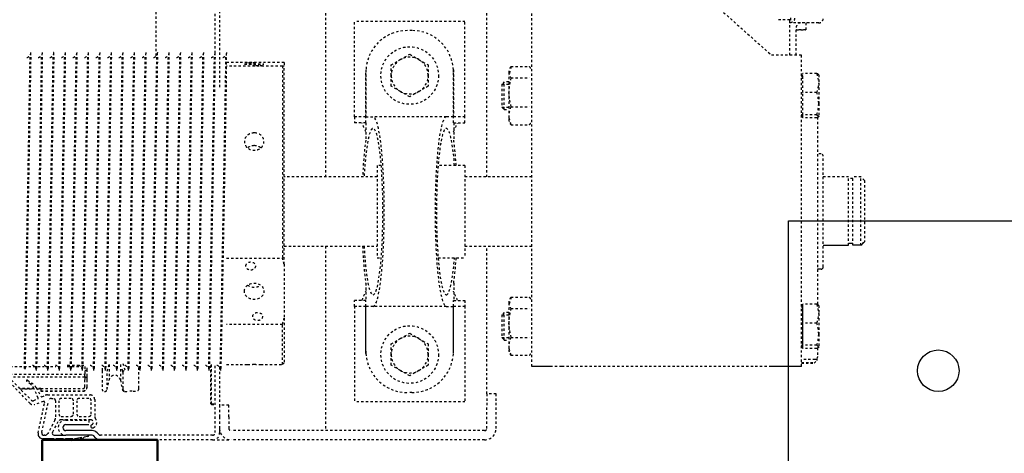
# Model space of a CAD drawing. Header units: centimetres. Extents: x 42630 to 130002, y 15 to 29179.
# Tile 32 of 138: x 50522 to 50565, y 4528 to 4547. Entities that reach past the tile are written whole.
import ezdxf

# ---------------------------------------------------------------- set-up
doc = ezdxf.new("R2010")
doc.units = ezdxf.units.CM
doc.header["$LTSCALE"] = 0.01
doc.linetypes.add('DASHED2', pattern=[9.525, 6.35, -3.175])
doc.layers.get('0').update_dxf_attribs({"color": 253})
for name, color, linetype in [('33 - linia 2', 253, 'Continuous'), ('A-ELEWACJE', 253, 'Continuous'), ('CKDRZWI_', 253, 'Continuous')]:
    doc.layers.add(name, color=color, linetype=linetype)
doc.layers.add('CKSCIANY_PRZEKR', color=253, linetype='Continuous', lineweight=50)

# ---------------------------------------------------------------- blocks, each defined once
blk = doc.blocks.new('A$7E8814B27261F1')
at = {"color": 7, "linetype": 'DASHED2', "ltscale": 10}
for p, q in [((231.79, 4366.84), (231.79, 374.08)), ((215.82, 380.27), (230.89, 394.75)), ((231.49, 393.96), (217.23, 379.71)), ((227.23, 356.5), (227.23, 389.71)), ((228.48, 390.96), (228.48, 356.5)), ((222.1, 378.47), (222.1, 384.57)), ((222.1, 384.57), (222.1, 378.47)), ((222.14, 378.5), (222.14, 384.62)), ((222.19, 378.52), (222.19, 384.66)), ((222.24, 378.54), (222.24, 384.71)), ((224.06, 379.98), (225.41, 381.69)), ((225.91, 381.34), (224.5, 379.34)), ((231, 382.71), (231, 382.29)), ((203.01, 376.75), (216.18, 373.91)), ((216.68, 374.5), (215.33, 378.13)), ((217.04, 378.58), (217.86, 376.81)), ((218.13, 376.71), (222.18, 378.51)), ((222.59, 377.58), (218.74, 375.36)), ((222.1, 375.5), (222.1, 377.3)), ((222.1, 377.3), (222.1, 375.5)), ((222.14, 375.5), (222.14, 377.33)), ((222.19, 375.5), (222.19, 377.35)), ((222.24, 375.5), (222.24, 377.38)), ((231, 377.71), (231, 377.29)), ((367, 379.79), (367, 380.21)), ((208.52, 369.49), (202.81, 372.52)), ((203.22, 375.17), (217, 372.2)), ((218.66, 375.1), (219.21, 373.91)), ((219.5, 372.64), (219.5, 354.2)), ((221.15, 375.5), (221.1, 375.5)), ((221.1, 375.5), (221.1, 357.3)), ((221.15, 375.5), (221.1, 375.5)), ((221.1, 375.5), (221.1, 357.3)), ((221.19, 375.5), (221.15, 375.5)), ((221.15, 375.5), (221.15, 357.3)), ((221.24, 375.5), (221.19, 375.5)), ((221.19, 375.5), (221.19, 357.3)), ((222.24, 375.5), (221.24, 375.5)), ((221.24, 375.5), (221.24, 357.3)), ((222.24, 375.5), (222.24, 357.3)), ((231, 372.71), (231, 372.29)), ((231.79, 373.33), (231.79, 369.08)), ((367, 374.79), (367, 375.21)), ((207.81, 368.17), (203.35, 370.53)), ((217, 369.2), (209.7, 369.2)), ((217, 367.7), (211.2, 367.7)), ((218, 370.96), (218, 370.2)), ((231, 367.71), (231, 367.3)), ((367, 369.79), (367, 370.21)), ((208.6, 364.7), (208.6, 354.7)), ((208.7, 353.9), (208.7, 366.7)), ((210.2, 366.7), (210.2, 362.45)), ((218, 362.45), (218, 366.7)), ((231.79, 364.08), (231.79, 359.08)), ((232.43, 363.97), (232.43, 356.5)), ((367, 364.79), (367, 365.21)), ((210.2, 358.95), (210.2, 354.7)), ((211.2, 361.45), (217, 361.45)), ((217, 359.95), (211.2, 359.95)), ((218, 354.7), (218, 358.95)), ((231, 362.71), (231, 362.3)), ((367, 359.8), (367, 360.21)), ((208.6, 354.7), (206.6, 354.7)), ((223.04, 356.5), (226.24, 356.5)), ((223.04, 355.5), (226.24, 355.5)), ((227.23, 356.5), (226.24, 356.5)), ((226.24, 355.5), (227.24, 355.5)), ((227.23, 356.5), (227.24, 356.5)), ((227.24, 356.5), (227.24, 355.5)), ((227.57, 356.5), (227.24, 356.5)), ((227.24, 355.5), (227.57, 355.5)), ((227.57, 356.5), (228.48, 356.5)), ((227.57, 355.5), (230.28, 355.5)), ((228.83, 356.5), (228.48, 356.5)), ((231.79, 356.5), (228.83, 356.5)), ((230.28, 356.5), (230.28, 355.5)), ((230.28, 355.5), (231.19, 355.5)), ((231, 357.71), (231, 357.3)), ((367, 354.8), (367, 355.21)), ((217.5, 352.2), (210.16, 352.2)), ((211.2, 353.7), (217, 353.7)), ((231, 352.71), (231, 352.3)), ((200, 301), (200, 349.66)), ((202, 301), (202, 349.66)), ((221, 348), (221, 347.81)), ((221.8, 346.83), (226.02, 345.95)), ((221.8, 346.83), (229.79, 346.83)), ((229.95, 349), (222, 349)), ((229.79, 346.83), (232.64, 345.95)), ((231.1, 349), (229.95, 349)), ((231.1, 347.69), (230.73, 347.81)), ((231, 347.71), (231, 347.3)), ((367, 349.8), (367, 350.21)), ((232.64, 345.95), (226.02, 345.95)), ((231, 342.71), (231, 342.3)), ((367, 344.8), (367, 345.21)), ((221, 339.19), (221, 338)), ((226.02, 341.05), (221.8, 340.17)), ((222.39, 340), (222.1, 340)), ((229.32, 340), (222.39, 340)), ((232.64, 341.05), (226.02, 341.05)), ((230.85, 340.49), (229.28, 340)), ((230.16, 339), (233.52, 340.07)), ((231, 337.71), (231, 337.3)), ((367, 339.8), (367, 340.21)), ((367, 334.8), (367, 335.22)), ((222.23, 333), (222.39, 333)), ((222.39, 333), (231.33, 333)), ((231, 332.71), (231, 332.3)), ((367, 329.8), (367, 330.22)), ((231, 327.72), (231, 327.3)), ((366.58, 325.5), (636.73, 325.5)), ((367, 324.8), (367, 325.22)), ((231, 322.72), (231, 322.3)), ((231, 317.72), (231, 317.3)), ((367, 319.8), (367, 320.22)), ((231, 312.72), (231, 312.3)), ((367, 314.8), (367, 315.22)), ((231, 307.72), (231, 307.31)), ((367, 309.8), (367, 310.22)), ((367, 304.8), (367, 305.22)), ((200, 301), (200, 293)), ((232.13, 300), (203, 300)), ((215.8, 302), (215.3, 301.5)), ((215.3, 301.5), (215.7, 301.5)), ((215.3, 301.5), (215.3, 300)), ((216.2, 302), (215.7, 301.5)), ((215.7, 301.5), (232.7, 301.5)), ((215.7, 301.5), (215.7, 300)), ((216.2, 302), (215.8, 302)), ((232.2, 302), (216.2, 302)), ((231, 302.72), (231, 302.31)), ((367, 299.81), (367, 300.22)), ((636.73, 300), (367, 300)), ((204, 298), (203, 298)), ((203, 298), (203, 297.58)), ((204, 298), (204, 297.9)), ((210, 298), (205, 298)), ((215, 298), (210, 298)), ((215, 294), (215, 298)), ((231.46, 298), (215, 298)), ((231, 297.72), (231, 297.31)), ((232.75, 295), (232.75, 285.82)), ((250.04, 270.75), (250.04, 295)), ((278.85, 295), (278.85, 270.75)), ((554, 298), (353, 298)), ((354.75, 295), (367, 295)), ((362.13, 270.75), (362.13, 295)), ((363.73, 295), (363.73, 270.75)), ((367, 295), (367, 295.22)), ((200, 183), (200, 293)), ((204, 183), (204, 293)), ((210, 294), (205, 294)), ((210, 294), (215, 294)), ((232.75, 280.15), (232.75, 270.75)), ((232.75, 270.75), (250.04, 270.75)), ((232.75, 270.75), (233.5, 270)), ((252.71, 270), (233.5, 270)), ((276.18, 270), (252.71, 270)), ((276.18, 270), (362.28, 270)), ((362.13, 270.75), (278.85, 270.75)), ((284, 270), (284, 229.6)), ((314, 229.6), (314, 270)), ((363.58, 270), (362.28, 270)), ((284, 252), (204, 252)), ((413, 252), (314, 252)), ((257.9, 239.5), (216.5, 239.5)), ((216.5, 191.5), (216.5, 239.5)), ((257.9, 234.5), (257.9, 239.5)), ((257.9, 239.5), (260.5, 239.5)), ((260.5, 234.5), (260.5, 239.5)), ((340.1, 239.5), (337.5, 239.5)), ((337.5, 234.5), (337.5, 239.5)), ((340.1, 239.5), (381.5, 239.5)), ((340.1, 234.5), (340.1, 239.5)), ((381.5, 191.5), (381.5, 239.5)), ((237.5, 234.47), (257.9, 234.47)), ((238.5, 234.5), (257.9, 234.5)), ((257.9, 234.5), (260.5, 234.5)), ((257.9, 231.4), (257.9, 234.47)), ((257.9, 199.6), (257.9, 231.4)), ((268.01, 234.6), (260.5, 234.6)), ((337.5, 234.6), (329.99, 234.6)), ((337.5, 234.5), (340.1, 234.5)), ((340.1, 234.5), (359.5, 234.5)), ((340.1, 234.47), (340.1, 231.4)), ((360.5, 234.47), (340.1, 234.47)), ((340.1, 199.6), (340.1, 231.4)), ((319, 229.6), (279, 229.6)), ((279, 229.6), (279, 227.84)), ((319, 227.84), (319, 229.6)), ((230.07, 219.5), (232.38, 223.5)), ((232.38, 223.5), (237, 223.5)), ((237, 223.5), (241.62, 223.5)), ((241.62, 223.5), (243.93, 219.5)), ((351.07, 219.5), (353.38, 223.5)), ((353.38, 223.5), (358, 223.5)), ((358, 223.5), (362.62, 223.5)), ((362.62, 223.5), (364.93, 219.5)), ((227.76, 215.5), (230.07, 219.5)), ((243.93, 219.5), (246.24, 215.5)), ((348.76, 215.5), (351.07, 219.5)), ((364.93, 219.5), (367.24, 215.5)), ((220.5, 214.5), (220.5, 216.5)), ((230.07, 211.5), (227.76, 215.5)), ((246.24, 215.5), (243.93, 211.5)), ((351.07, 211.5), (348.76, 215.5)), ((367.24, 215.5), (364.93, 211.5)), ((377.5, 214.5), (377.5, 216.5)), ((232.38, 207.5), (230.07, 211.5)), ((243.93, 211.5), (241.62, 207.5)), ((353.38, 207.5), (351.07, 211.5)), ((364.93, 211.5), (362.62, 207.5)), ((237, 207.5), (232.38, 207.5)), ((241.62, 207.5), (237, 207.5)), ((358, 207.5), (353.38, 207.5)), ((362.62, 207.5), (358, 207.5)), ((279, 203.16), (279, 191.5)), ((319, 191.5), (319, 203.16)), ((257.9, 199.6), (257.9, 196.53)), ((340.1, 196.53), (340.1, 199.6)), ((237.5, 196.53), (257.9, 196.53)), ((238.5, 196.5), (257.9, 196.5)), ((257.9, 191.5), (257.9, 196.5)), ((257.9, 196.5), (260.5, 196.5)), ((260.5, 196.5), (260.5, 191.5)), ((268.01, 196.4), (260.5, 196.4)), ((337.5, 196.4), (329.99, 196.4)), ((337.5, 196.5), (337.5, 191.5)), ((337.5, 196.5), (340.1, 196.5)), ((360.5, 196.53), (340.1, 196.53)), ((340.1, 191.5), (340.1, 196.5)), ((340.1, 196.5), (359.5, 196.5)), ((257.9, 191.5), (216.5, 191.5)), ((260.5, 191.5), (257.9, 191.5)), ((319, 191.5), (279, 191.5)), ((284, 191.5), (284, 162.5)), ((314, 162.5), (314, 191.5)), ((337.5, 191.5), (340.1, 191.5)), ((340.1, 191.5), (381.5, 191.5)), ((205, 182), (215, 182)), ((220, 182), (215, 182)), ((220, 178), (220, 182)), ((220, 182), (284, 182)), ((314, 182), (417.5, 182)), ((205, 178), (215, 178)), ((215, 178), (220, 178)), ((244.34, 175.5), (243.26, 174.43)), ((254.19, 175.5), (244.34, 175.5)), ((244.34, 175.5), (244.34, 172.5)), ((255.26, 174.43), (254.19, 175.5)), ((254.19, 175.5), (254.19, 172.5)), ((344.34, 175.5), (343.26, 174.43)), ((354.19, 175.5), (344.34, 175.5)), ((344.34, 175.5), (344.34, 172.5)), ((355.26, 174.43), (354.19, 175.5)), ((354.19, 175.5), (354.19, 172.5)), ((236.67, 171.52), (240.54, 172.5)), ((236.67, 171.52), (236.67, 163.48)), ((240.54, 172.5), (238.26, 172.5)), ((250.71, 172.5), (240.54, 172.5)), ((243.26, 174.43), (255.26, 174.43)), ((243.26, 174.43), (243.26, 172.5)), ((244.41, 171.52), (250.71, 172.5)), ((244.41, 171.52), (244.41, 163.48)), ((259.43, 172.5), (250.71, 172.5)), ((255.26, 172.5), (255.26, 174.43)), ((257.01, 171.52), (257.01, 163.48)), ((261.86, 171.52), (257.99, 172.5)), ((261.86, 171.52), (261.86, 163.48)), ((336.67, 171.52), (340.54, 172.5)), ((336.67, 171.52), (336.67, 163.48)), ((340.54, 172.5), (338.26, 172.5)), ((350.71, 172.5), (340.54, 172.5)), ((343.26, 174.43), (355.26, 174.43)), ((343.26, 174.43), (343.26, 172.5)), ((344.41, 171.52), (350.71, 172.5)), ((344.41, 171.52), (344.41, 163.48)), ((359.43, 172.5), (350.71, 172.5)), ((355.26, 172.5), (355.26, 174.43)), ((357.01, 171.52), (357.01, 163.48)), ((361.86, 171.52), (357.98, 172.5)), ((361.86, 171.52), (361.86, 163.48)), ((231.83, 162.5), (447.83, 162.5)), ((231.83, 154.5), (231.83, 162.5)), ((231.84, 58.5), (231.84, 149.5)), ((231.87, 58.5), (231.87, 149.5)), ((447.87, 149.5), (366.87, 58.5)), ((366.85, 47.76), (378.83, 47.76)), ((366.86, 50.5), (382.17, 50.5)), ((383.02, 50.28), (380.98, 50.28)), ((231.83, 45.5), (366.83, 45.5)), ((239.66, 38.8), (239.66, 44.9)), ((241.03, 38.8), (241.03, 44.9)), ((250.63, 38.8), (250.63, 44.9)), ((258.87, 38.8), (258.87, 44.9)), ((339.66, 38.8), (339.66, 44.9)), ((339.66, 44.9), (341.02, 44.9)), ((341.02, 38.8), (341.02, 44.9)), ((341.02, 44.9), (350.63, 44.9)), ((341.03, 45.35), (341.03, 45.24)), ((350.63, 38.8), (350.63, 44.9)), ((350.63, 44.9), (358.87, 44.9)), ((357.5, 45.24), (357.5, 45.35)), ((358, 44.9), (358, 45.5)), ((358.87, 38.8), (358.87, 44.9)), ((380.81, 43.61), (377.78, 43.61)), ((380.8, 38.14), (380.81, 46.05)), ((233.31, 40), (234.52, 38.79)), ((235.23, 38.5), (235.54, 38.5)), ((235.54, 38.5), (235.84, 38.5)), ((236.2, 38.5), (235.84, 38.5)), ((239.88, 38.5), (236.2, 38.5)), ((241.03, 38.8), (240.34, 38)), ((258.87, 38.8), (254.75, 38)), ((339.9, 38.5), (258.63, 38.5)), ((324, 37), (324, 38.5)), ((341.02, 38.8), (340.34, 38)), ((358.87, 38.8), (354.75, 38)), ((245.83, 38), (240.34, 38)), ((254.75, 38), (245.83, 38)), ((258.26, 38), (254.75, 38)), ((275, 36), (323, 36)), ((314, 25), (314, 36)), ((345.83, 38), (340.34, 38)), ((354.75, 38), (345.83, 38)), ((358.26, 38), (354.75, 38)), ((284.37, 25), (314, 25)), ((284.37, 23.15), (314, 23.15)), ((313.3, 23.15), (313.3, 25)), ((314, 19.65), (314, 23.15)), ((284.37, 19.65), (314, 19.65)), ((312.5, 18.15), (285.93, 18.15)), ((312.5, 18.15), (314, 19.65))]:
    blk.add_line(p, q, dxfattribs=at)
at = {"color": 7, "linetype": 'Continuous', "ltscale": 10}
for p, q in [((200, 375), (200, 370.22)), ((200.5, 369.72), (200.5, 374.72)), ((202, 373.87), (202, 374.18)), ((199.7, 369.86), (199.7, 370.52)), ((199.7, 370.52), (200.5, 369.72)), ((200.5, 368.72), (199.7, 369.86)), ((200, 369.43), (200, 366.22)), ((200.5, 365.72), (200.5, 368.72)), ((202, 369.72), (202, 364.7)), ((199.7, 365.86), (199.7, 366.52)), ((199.7, 366.52), (200.5, 365.72)), ((200.5, 364.72), (199.7, 365.86)), ((200, 365.43), (200, 362.22)), ((200.5, 361.72), (200.5, 364.72)), ((202, 353.31), (202, 364.7)), ((204, 353.31), (204, 364.7)), ((206.6, 364.7), (206.6, 354.7)), ((199.7, 361.86), (199.7, 362.52)), ((199.7, 362.52), (200.5, 361.72)), ((200.5, 360.72), (199.7, 361.86)), ((200, 361.43), (200, 349.66)), ((201.02, 357.76), (200.5, 360.72)), ((200.21, 357.77), (200.09, 358.41)), ((200.09, 358.41), (201.02, 357.76)), ((201.19, 356.78), (200.21, 357.77)), ((201.46, 355.3), (201.19, 356.78)), ((200.88, 351.78), (201.71, 352.61)), ((202.29, 350.36), (203.12, 351.19)), ((231.83, 45.5), (231.83, 53.5)), ((239.66, 44.9), (241.03, 44.9)), ((241.03, 45.35), (241.03, 45.24)), ((241.03, 44.9), (250.63, 44.9)), ((250.63, 44.9), (258.87, 44.9)), ((257.5, 45.24), (257.5, 45.35)), ((274, 37), (274, 38.5)), ((284.37, 36), (284.37, 25)), ((284.37, 19.65), (284.37, 23.15)), ((285.1, 23.15), (285.1, 25))]:
    blk.add_line(p, q, dxfattribs=at)
at = {"color": 7, "linetype": 'DASHED2', "ltscale": 10}
for centre in [(237, 215.5), (358, 215.5)]:
    blk.add_circle(centre, 12.5, dxfattribs=at)
for centre, radius, start, end in [((225.65, 381.5), 0.301, 328.3186, 141.6814), ((1137.01, 45999.08), 45625.37, 268.862172, 269.032894), ((1007.37, 38906.96), 38532.49, 268.845502, 269.04765), ((217.2, 378.83), 2, 133.8548, 200.4501), ((217.94, 379), 1, 135, 205), ((218.04, 376.89), 0.2, 205, 294), ((220.14, 383.08), 5, 294, 321.6814), ((219.59, 382.78), 6, 300, 325), ((230.05, 379.89), 2.39, 270.2737, 342.8551), ((1137.01, 45994.08), 45625.37, 268.862172, 269.032894), ((1007.37, 38901.96), 38532.49, 268.845502, 269.04765), ((-408.75, 38906.44), 38534.46, 271.153415, 271.153525), ((216.27, 374.34), 0.441, 257.8296, 20.4501), ((216.73, 370.96), 1.27, 0, 77.8203), ((218.84, 375.19), 0.2, 120, 205), ((216.5, 372.64), 3, 0, 25), ((230.05, 374.89), 2.39, 270.2737, 342.8551), ((1137.01, 45989.08), 45625.37, 268.862172, 269.032894), ((1007.37, 38896.96), 38532.49, 268.845502, 269.04765), ((-408.75, 38901.44), 38534.46, 271.153415, 271.153525), ((205.3, 364.7), 3.3, 0, 180), ((207.03, 366.7), 1.66, 0, 62.0608), ((209.7, 371.72), 2.52, 242.0608, 270), ((211.2, 366.7), 1, 90, 180), ((217, 370.2), 1, 270, 0), ((217, 366.7), 1, 0, 90), ((230.05, 369.89), 2.39, 270.2737, 342.8551), ((1137.01, 45984.08), 45625.37, 268.862172, 269.032894), ((-408.75, 38896.45), 38534.46, 271.153415, 271.153525), ((230.05, 364.89), 2.39, 270.2737, 342.8551), ((1007.37, 38891.96), 38532.49, 268.845502, 269.04765), ((-408.75, 38891.45), 38534.46, 271.153415, 271.153525), ((211.2, 362.45), 1, 180, 270), ((211.2, 358.95), 1, 90, 180), ((217, 362.45), 1, 270, 0), ((217, 358.95), 1, 0, 90), ((230.05, 359.89), 2.39, 270.2737, 342.8551), ((1137.01, 45979.08), 45625.37, 268.862172, 269.032894), ((1007.37, 38886.97), 38532.49, 268.845502, 269.04765), ((-408.75, 38886.45), 38534.46, 271.153415, 271.153525), ((211.2, 354.7), 1, 180, 270), ((217, 354.7), 1, 270, 0), ((222.9, 357.3), 1.8, 180, 270), ((222.9, 357.3), 1.8, 180, 270), ((222.95, 357.3), 1.8, 180, 270), ((222.99, 357.3), 1.8, 180, 270), ((223.04, 357.3), 1.8, 180, 270), ((223.04, 357.3), 0.8, 180, 270), ((1137.01, 45974.08), 45625.37, 268.862172, 269.032894), ((1007.37, 38881.97), 38532.49, 268.845502, 269.04765), ((-408.75, 38881.45), 38534.46, 271.153415, 271.153525), ((207.6, 353.9), 2.6, 203.9165, 308.6947), ((207.6, 353.9), 1.1, 203.9165, 0), ((210.16, 350.7), 1.5, 90, 128.6947), ((217.5, 354.2), 2, 270, 0), ((230.05, 354.89), 2.39, 270.2737, 342.8551), ((1137.01, 45969.08), 45625.37, 268.862172, 269.032894), ((1007.37, 38876.97), 38532.49, 268.845502, 269.04765), ((222, 348), 1, 90, 180), ((222, 347.81), 1, 180, 258.1351), ((230.05, 349.89), 2.39, 270.2737, 342.8551), ((1137.01, 45964.08), 45625.37, 268.862172, 269.032894), ((1007.37, 38871.97), 38532.49, 268.845502, 269.04765), ((-408.75, 38876.45), 38534.46, 271.153415, 271.153525), ((230.05, 344.9), 2.39, 270.2737, 342.8551), ((1137.01, 45959.08), 45625.37, 268.862172, 269.032894), ((1007.37, 38866.97), 38532.49, 268.845502, 269.04765), ((-408.75, 38871.45), 38534.46, 271.153415, 271.153525), ((222, 339.19), 1, 101.8649, 180), ((222.04, 337.99), 0.989, 191.7764, 192.1046), ((222.09, 339), 1, 101.5766, 179.9837), ((222.1, 338.98), 1.02, 89.8687, 101.4351), ((230.05, 339.9), 2.39, 270.2737, 342.8551), ((1137.01, 45954.09), 45625.37, 268.862172, 269.032894), ((-408.75, 38866.45), 38534.46, 271.153415, 271.153525), ((230.05, 334.9), 2.39, 270.2737, 342.8551), ((1007.37, 38861.97), 38532.49, 268.845502, 269.04765), ((-408.75, 38861.45), 38534.46, 271.153415, 271.153525), ((230.05, 329.9), 2.39, 270.2737, 342.8551), ((1137.01, 45949.09), 45625.37, 268.862172, 269.032894), ((1007.37, 38856.97), 38532.49, 268.845502, 269.04765), ((-408.75, 38856.45), 38534.46, 271.153415, 271.153525), ((1137.01, 45944.09), 45625.37, 268.862172, 269.032894), ((1007.37, 38851.97), 38532.49, 268.845502, 269.04765), ((-408.75, 38851.45), 38534.46, 271.153415, 271.153525), ((230.05, 324.9), 2.39, 270.2737, 342.8551), ((1137.01, 45939.09), 45625.37, 268.862172, 269.032894), ((1007.37, 38846.97), 38532.49, 268.845502, 269.04765), ((230.05, 319.9), 2.39, 270.2737, 342.8551), ((1137.01, 45934.09), 45625.37, 268.862172, 269.032894), ((1007.37, 38841.97), 38532.49, 268.845502, 269.04765), ((-408.75, 38846.45), 38534.46, 271.153415, 271.153525), ((230.05, 314.9), 2.39, 270.2737, 342.8551), ((1137.01, 45929.09), 45625.37, 268.862172, 269.032894), ((1007.37, 38836.97), 38532.49, 268.845502, 269.04765), ((-408.75, 38841.45), 38534.46, 271.153415, 271.153525), ((230.05, 309.9), 2.39, 270.2737, 342.8551), ((1137.01, 45924.09), 45625.37, 268.862172, 269.032894), ((-408.75, 38836.46), 38534.46, 271.153415, 271.153525), ((230.05, 304.9), 2.39, 270.2737, 342.8551), ((1007.37, 38831.97), 38532.49, 268.845502, 269.04765), ((-408.75, 38831.46), 38534.46, 271.153415, 271.153525), ((203, 301), 3, 180, 270), ((203, 301), 1, 180, 270), ((230.05, 299.9), 2.39, 270.2737, 342.8551), ((1137.01, 45919.09), 45625.37, 268.862172, 269.032894), ((1007.37, 38826.98), 38532.49, 268.845502, 269.04765), ((-408.75, 38826.46), 38534.46, 271.153415, 271.153525), ((205, 293), 5, 90, 180), ((1137.01, 45914.09), 45625.37, 268.862172, 269.032894), ((1010.73, 38789.12), 38499.71, 268.839519, 269.023723), ((205, 293), 1, 90, 180), ((266.29, 323.65), 55.34, 252.9152, 255.7947), ((262.59, 323.65), 55.34, 284.2053, 287.0848), ((382.47, 274.39), 20.67, 190.1555, 192.2754), ((343.39, 274.39), 20.67, 347.7246, 349.8445), ((238.5, 216.5), 18, 93.1972, 180), ((238.5, 216.5), 18, 90, 93.1972), ((359.5, 216.5), 18, 86.8028, 90), ((359.5, 216.5), 18, 0, 86.8028), ((237, 215.5), 8, 90, 150), ((237, 215.5), 8, 30, 90), ((358, 215.5), 8, 90, 150), ((358, 215.5), 8, 30, 90), ((237, 215.5), 8, 150, 210), ((237, 215.5), 8, 330, 30), ((358, 215.5), 8, 150, 210), ((358, 215.5), 8, 330, 30), ((238.5, 214.5), 18, 180, 266.8028), ((359.5, 214.5), 18, 273.1972, 0), ((237, 215.5), 8, 210, 270), ((237, 215.5), 8, 270, 330), ((358, 215.5), 8, 210, 270), ((358, 215.5), 8, 270, 330), ((238.5, 214.5), 18, 266.8028, 270), ((359.5, 214.5), 18, 270, 273.1972), ((205, 183), 5, 180, 270), ((205, 183), 1, 180, 270), ((239.29, 168.54), 3.97, 92.8104, 131.2988), ((240.36, 163.68), 8.82, 62.6761, 88.8392), ((250.5, 150.52), 21.98, 72.7955, 89.4651), ((259.63, 168.54), 3.97, 92.8104, 131.2988), ((259.19, 168.43), 4.08, 49.2344, 86.6564), ((339.29, 168.54), 3.97, 92.8104, 131.2988), ((340.36, 163.68), 8.82, 62.6761, 88.8392), ((350.5, 150.52), 21.98, 72.7955, 89.4651), ((359.63, 168.54), 3.97, 92.8104, 131.2988), ((359.19, 168.43), 4.08, 49.2344, 86.6564), ((239.29, 166.46), 3.97, 228.7012, 240.7172), ((259.19, 166.57), 4.08, 296.6514, 310.7656), ((339.29, 166.46), 3.97, 228.7012, 240.7172), ((359.19, 166.57), 4.08, 296.6514, 310.7656), ((378.83, 45.76), 2, 1.9722, 90.0039), ((381.95, 50.64), 1.03, 187.7215, 200.36), ((340.69, 45.24), 0.338, 270, 0), ((341.18, 45.35), 0.15, 90, 180), ((357.35, 45.35), 0.15, 0, 90), ((357.84, 45.24), 0.338, 180, 270), ((235.23, 39.5), 1, 224.4145, 247.3115), ((246.03, 53.94), 15.94, 251.7117, 269.2837), ((245.63, 53.95), 15.95, 270.7228, 288.2819), ((254.9, 49.74), 11.74, 248.6655, 269.2516), ((346.03, 53.94), 15.94, 251.7117, 269.2837), ((345.63, 53.95), 15.95, 270.7228, 288.2819), ((354.9, 49.74), 11.74, 248.6655, 269.2516), ((323, 37), 1, 270, 0)]:
    blk.add_arc(centre, radius, start, end, dxfattribs=at)
at = {"color": 7, "linetype": 'Continuous', "ltscale": 10}
for centre, radius, start, end in [((202.58, 374.72), 2.08, 77.8296, 180), ((203.01, 374.18), 1.01, 77.8203, 180), ((203.53, 373.87), 1.53, 180, 242.0608), ((202.92, 369.72), 0.921, 62.0608, 180), ((205.3, 364.7), 1.3, 0, 180), ((202.19, 355.43), 0.749, 190, 255.12), ((203, 349.66), 3, 135, 180), ((201, 353.31), 1, 315, 0), ((201, 353.31), 3, 315, 0), ((205.9, 353.15), 0.75, 23.9165, 203.9165), ((203, 349.66), 1, 135, 180), ((240.69, 45.24), 0.338, 270, 0), ((241.18, 45.35), 0.15, 90, 180), ((257.35, 45.35), 0.15, 0, 90), ((257.84, 45.24), 0.338, 180, 270), ((275, 37), 1, 180, 270), ((616.22, 363.51), 477.87, 226.0178, 226.2774)]:
    blk.add_arc(centre, radius, start, end, dxfattribs=at)
at = {"color": 7, "linetype": 'DASHED2', "ltscale": 10}
for centre, major_axis, ratio, start_param, end_param in [((225.5, 343.5), (0, 2.5), 0.999939, 3.348675, 6.076103), ((221.04, 317), (0, -21), 0.011029, 2.690566, 3.05403), ((299, 231.4), (-36.1, 0), 0.118535, 0, 4.283883), ((299, 231.4), (-36.1, 0), 0.118535, 5.140895, 6.283185), ((299, 231.4), (41.1, 0), 0.118535, 1.94439, 2.424847), ((299, 231.4), (41.1, 0), 0.118535, 0.716745, 1.197203), ((299, 231.4), (41.1, 0), 0.118535, 3.141593, 6.283185), ((299, 199.6), (41.1, 0), 0.118535, 0, 3.141593), ((299, 199.6), (-36.1, 0), 0.118535, 2.157978, 6.283185), ((299, 199.6), (-36.1, 0), 0.118535, 0, 0.983615), ((299, 199.6), (41.1, 0), 0.118535, 3.858338, 4.204175), ((299, 199.6), (41.1, 0), 0.118535, 5.220603, 5.56644), ((231.83, 149.5), (0, 13), 0.002945, 4.712389, 6.283185), ((231.83, 149.5), (0, 5), 0.002945, 4.712389, 6.283185), ((366.83, 58.5), (0, -13), 0.002945, 0, 1.570796), ((382.17, 67.5), (0, 17), 0.002935, 3.141593, 4.006402), ((377.78, 48.61), (0, 5), 0.002935, 1.74132, 3.141593), ((377.78, 48.61), (0, -5), 0.002935, 0, 1.400273), ((380.81, 88.5), (0, 50.5), 0.002935, 3.151418, 3.864574), ((380.83, 48.76), (0, -3), 0.002935, 0.338665, 1.570796), ((233.32, 88.5), (0, -48.5), 0.002935, 5.802326, 6.764044), ((234.82, 88.5), (0, -50), 0.002935, 0.200335, 0.535527), ((234.82, 88.5), (0, -50), 0.002935, 0.109067, 0.200335)]:
    blk.add_ellipse(centre, major_axis=major_axis, ratio=ratio, start_param=start_param, end_param=end_param, dxfattribs=at)
for centre, major_axis, ratio in [((264.44, 283), (0, 4.25), 0.841709), ((275.39, 284.5), (0, 2.1), 0.841709), ((362.93, 283), (0, 4.25), 0.04674), ((363.54, 284.5), (0, -2.1), 0.04674), ((253.5, 281.5), (0, 2.1), 0.841709), ((362.32, 281.5), (0, -2.1), 0.04674)]:
    blk.add_ellipse(centre, major_axis=major_axis, ratio=ratio, dxfattribs=at)
at = {"color": 7, "linetype": 'Continuous', "ltscale": 10}
for major_axis in [(0, 13), (0, 5)]:
    blk.add_ellipse((231.83, 58.5), major_axis=major_axis, ratio=0.002945, start_param=3.141593, end_param=4.712389, dxfattribs=at)
at = {"color": 7, "linetype": 'DASHED2', "ltscale": 10}
for points, knots in [([(367.94, 380), (367.94, 380), (367.94, 380), (367.94, 380), (367.8, 380.01), (367.67, 380.02), (367.39, 380.07), (366.84, 380.24), (366.22, 380.69), (365.77, 381.25), (365.69, 381.6), (365.67, 381.69)], [0.1861249, 0.1861249, 0.1861249, 0.1861249, 0.2261769, 0.4214762, 0.4724045, 0.5083702, 0.5480959, 0.6471273, 0.8033109, 0.9563027, 1, 1, 1, 1]), ([(367.94, 375), (367.94, 375), (367.94, 375), (367.94, 375), (367.8, 375.01), (367.67, 375.02), (367.39, 375.07), (366.84, 375.24), (366.22, 375.69), (365.77, 376.25), (365.69, 376.6), (365.67, 376.69)], [0.1861249, 0.1861249, 0.1861249, 0.1861249, 0.2261769, 0.4214762, 0.4724045, 0.5083702, 0.5480959, 0.6471273, 0.8033109, 0.9563027, 1, 1, 1, 1]), ([(367.94, 370), (367.94, 370), (367.94, 370), (367.94, 370), (367.8, 370.01), (367.67, 370.02), (367.39, 370.07), (366.84, 370.24), (366.22, 370.69), (365.77, 371.25), (365.69, 371.6), (365.67, 371.69)], [0.1861249, 0.1861249, 0.1861249, 0.1861249, 0.2261769, 0.4214762, 0.4724045, 0.5083702, 0.5480959, 0.6471273, 0.8033109, 0.9563027, 1, 1, 1, 1]), ([(367.94, 365), (367.94, 365), (367.94, 365), (367.94, 365), (367.8, 365.01), (367.67, 365.02), (367.39, 365.07), (366.84, 365.24), (366.22, 365.69), (365.77, 366.25), (365.69, 366.6), (365.67, 366.69)], [0.1861249, 0.1861249, 0.1861249, 0.1861249, 0.2261769, 0.4214762, 0.4724045, 0.5083702, 0.5480959, 0.6471273, 0.8033109, 0.9563027, 1, 1, 1, 1]), ([(367.94, 360.01), (367.94, 360.01), (367.94, 360.01), (367.94, 360), (367.8, 360.01), (367.67, 360.02), (367.39, 360.07), (366.84, 360.24), (366.22, 360.69), (365.77, 361.26), (365.69, 361.6), (365.67, 361.69)], [0.1861249, 0.1861249, 0.1861249, 0.1861249, 0.2261769, 0.4214762, 0.4724045, 0.5083702, 0.5480959, 0.6471273, 0.8033109, 0.9563027, 1, 1, 1, 1]), ([(367.94, 355.01), (367.94, 355.01), (367.94, 355.01), (367.94, 355.01), (367.8, 355.01), (367.67, 355.03), (367.39, 355.07), (366.84, 355.25), (366.22, 355.69), (365.77, 356.26), (365.69, 356.6), (365.67, 356.69)], [0.1861249, 0.1861249, 0.1861249, 0.1861249, 0.2261769, 0.4214762, 0.4724045, 0.5083702, 0.5480959, 0.6471273, 0.8033109, 0.9563027, 1, 1, 1, 1]), ([(367.94, 350.01), (367.94, 350.01), (367.94, 350.01), (367.94, 350.01), (367.8, 350.01), (367.67, 350.03), (367.39, 350.07), (366.84, 350.25), (366.22, 350.69), (365.77, 351.26), (365.69, 351.6), (365.67, 351.69)], [0.1861249, 0.1861249, 0.1861249, 0.1861249, 0.2261769, 0.4214762, 0.4724045, 0.5083702, 0.5480959, 0.6471273, 0.8033109, 0.9563027, 1, 1, 1, 1]), ([(367.94, 345.01), (367.94, 345.01), (367.94, 345.01), (367.94, 345.01), (367.8, 345.01), (367.67, 345.03), (367.39, 345.07), (366.84, 345.25), (366.22, 345.7), (365.77, 346.26), (365.69, 346.6), (365.67, 346.69)], [0.1861249, 0.1861249, 0.1861249, 0.1861249, 0.2261769, 0.4214762, 0.4724045, 0.5083702, 0.5480959, 0.6471273, 0.8033109, 0.9563027, 1, 1, 1, 1]), ([(229.32, 340), (229.42, 340), (229.52, 339.97), (229.72, 339.87), (229.81, 339.8), (229.97, 339.61), (230.03, 339.5), (230.13, 339.26), (230.16, 339.13), (230.16, 339)], [0, 0, 0, 0, 0.25, 0.25, 0.5, 0.5, 0.75, 0.75, 1, 1, 1, 1]), ([(367.94, 340.01), (367.94, 340.01), (367.94, 340.01), (367.94, 340.01), (367.8, 340.01), (367.67, 340.03), (367.39, 340.07), (366.84, 340.25), (366.22, 340.7), (365.77, 341.26), (365.69, 341.6), (365.67, 341.69)], [0.1861249, 0.1861249, 0.1861249, 0.1861249, 0.2261769, 0.4214762, 0.4724045, 0.5083702, 0.5480959, 0.6471273, 0.8033109, 0.9563027, 1, 1, 1, 1]), ([(221.15, 335.45), (221.16, 335.07), (221.18, 334.48), (221.2, 334.1), (221.23, 333.91), (221.25, 333.75), (221.34, 333.53), (221.49, 333.31), (221.73, 333.11), (222.01, 333.01), (222.17, 333), (222.23, 333)], [0, 0, 0, 0, 0.32492, 0.610136, 0.753681, 0.828549, 0.859888, 0.89367, 0.934715, 0.979704, 1, 1, 1, 1]), ([(367.94, 335.01), (367.94, 335.01), (367.94, 335.01), (367.94, 335.01), (367.8, 335.02), (367.67, 335.03), (367.39, 335.07), (366.84, 335.25), (366.22, 335.7), (365.77, 336.26), (365.69, 336.6), (365.67, 336.69)], [0.1861249, 0.1861249, 0.1861249, 0.1861249, 0.2261769, 0.4214762, 0.4724045, 0.5083702, 0.5480959, 0.6471273, 0.8033109, 0.9563027, 1, 1, 1, 1]), ([(367.94, 330.01), (367.94, 330.01), (367.94, 330.01), (367.94, 330.01), (367.8, 330.02), (367.67, 330.03), (367.39, 330.08), (366.84, 330.25), (366.22, 330.7), (365.77, 331.26), (365.69, 331.6), (365.67, 331.69)], [0.1861249, 0.1861249, 0.1861249, 0.1861249, 0.2261769, 0.4214762, 0.4724045, 0.5083702, 0.5480959, 0.6471273, 0.8033109, 0.9563027, 1, 1, 1, 1]), ([(367.94, 325.01), (367.94, 325.01), (367.94, 325.01), (367.94, 325.01), (367.8, 325.02), (367.67, 325.03), (367.39, 325.08), (366.84, 325.25), (366.22, 325.7), (365.77, 326.26), (365.69, 326.61), (365.67, 326.69)], [0.1861249, 0.1861249, 0.1861249, 0.1861249, 0.2261769, 0.4214762, 0.4724045, 0.5083702, 0.5480959, 0.6471273, 0.8033109, 0.9563027, 1, 1, 1, 1]), ([(367.94, 320.01), (367.94, 320.01), (367.94, 320.01), (367.94, 320.01), (367.8, 320.02), (367.67, 320.03), (367.39, 320.08), (366.84, 320.25), (366.22, 320.7), (365.77, 321.26), (365.69, 321.61), (365.67, 321.7)], [0.1861249, 0.1861249, 0.1861249, 0.1861249, 0.2261769, 0.4214762, 0.4724045, 0.5083702, 0.5480959, 0.6471273, 0.8033109, 0.9563027, 1, 1, 1, 1]), ([(367.94, 315.01), (367.94, 315.01), (367.94, 315.01), (367.94, 315.01), (367.8, 315.02), (367.67, 315.03), (367.39, 315.08), (366.84, 315.25), (366.22, 315.7), (365.77, 316.26), (365.69, 316.61), (365.67, 316.7)], [0.1861249, 0.1861249, 0.1861249, 0.1861249, 0.2261769, 0.4214762, 0.4724045, 0.5083702, 0.5480959, 0.6471273, 0.8033109, 0.9563027, 1, 1, 1, 1]), ([(367.94, 310.01), (367.94, 310.01), (367.94, 310.01), (367.94, 310.01), (367.8, 310.02), (367.67, 310.03), (367.39, 310.08), (366.84, 310.25), (366.22, 310.7), (365.77, 311.26), (365.69, 311.61), (365.67, 311.7)], [0.1861249, 0.1861249, 0.1861249, 0.1861249, 0.2261769, 0.4214762, 0.4724045, 0.5083702, 0.5480959, 0.6471273, 0.8033109, 0.9563027, 1, 1, 1, 1]), ([(367.94, 305.01), (367.94, 305.01), (367.94, 305.01), (367.94, 305.01), (367.8, 305.02), (367.67, 305.03), (367.39, 305.08), (366.84, 305.25), (366.22, 305.7), (365.77, 306.26), (365.69, 306.61), (365.67, 306.7)], [0.1861249, 0.1861249, 0.1861249, 0.1861249, 0.2261769, 0.4214762, 0.4724045, 0.5083702, 0.5480959, 0.6471273, 0.8033109, 0.9563027, 1, 1, 1, 1]), ([(367.94, 300.02), (367.94, 300.02), (367.94, 300.02), (367.94, 300.01), (367.8, 300.02), (367.67, 300.03), (367.39, 300.08), (366.84, 300.25), (366.22, 300.7), (365.77, 301.27), (365.69, 301.61), (365.67, 301.7)], [0.1861249, 0.1861249, 0.1861249, 0.1861249, 0.2261769, 0.4214762, 0.4724045, 0.5083702, 0.5480959, 0.6471273, 0.8033109, 0.9563027, 1, 1, 1, 1]), ([(367.92, 295.02), (367.94, 295.02), (367.95, 295.02), (367.94, 295.01), (367.8, 295.02), (367.67, 295.04), (367.39, 295.08), (366.84, 295.25), (366.22, 295.7), (365.77, 296.27), (365.69, 296.61), (365.67, 296.7)], [0, 0, 0, 0, 0.226177, 0.421476, 0.472405, 0.50837, 0.548096, 0.647127, 0.803311, 0.956303, 1, 1, 1, 1]), ([(333.12, 283), (333.12, 281.88), (332.73, 280.78), (331.37, 279.21), (330.39, 278.75), (328.42, 278.75), (327.43, 279.2), (325.99, 280.79), (325.57, 281.89), (325.57, 284.11), (325.99, 285.22), (327.42, 286.79), (328.41, 287.25), (330.4, 287.25), (331.36, 286.79), (332.72, 285.22), (333.12, 284.12), (333.12, 283)], [0, 0, 0, 0, 0.125, 0.125, 0.25, 0.25, 0.375, 0.375, 0.5, 0.5, 0.625, 0.625, 0.75, 0.75, 0.875, 0.875, 1, 1, 1, 1]), ([(267.08, 285.82), (266.53, 285.04), (266.22, 284.02), (266.22, 281.99), (266.52, 280.98), (267.06, 280.21)], [0.384709, 0.384709, 0.384709, 0.384709, 0.5, 0.5, 0.6138838, 0.6138838, 0.6138838, 0.6138838]), ([(380.98, 50.28), (380.99, 50.22), (381.02, 50.1), (381.06, 49.93), (381.12, 49.76), (381.19, 49.6), (381.26, 49.46), (381.33, 49.32), (381.42, 49.19), (381.5, 49.07), (381.59, 48.96), (381.69, 48.86), (381.78, 48.77), (381.88, 48.68), (381.98, 48.61), (382.08, 48.55), (382.18, 48.49), (382.29, 48.44), (382.39, 48.4), (382.49, 48.37), (382.6, 48.34), (382.7, 48.32), (382.81, 48.31), (382.88, 48.31), (382.91, 48.31)], [0, 0, 0, 0, 0.061882, 0.122107, 0.180546, 0.237115, 0.291884, 0.344932, 0.396157, 0.445527, 0.493113, 0.539022, 0.583296, 0.626078, 0.667448, 0.707597, 0.746599, 0.784646, 0.821836, 0.8583, 0.894228, 0.929719, 0.964966, 1, 1, 1, 1]), ([(240.34, 38), (240.28, 38), (240.23, 38.02), (240.11, 38.09), (240.05, 38.15), (239.88, 38.36), (239.77, 38.56), (239.66, 38.8)], [0, 0, 0, 0, 0.25, 0.25, 0.5, 0.5, 1, 1, 1, 1]), ([(258.19, 38), (258.24, 38), (258.3, 38.02), (258.42, 38.09), (258.47, 38.15), (258.65, 38.36), (258.76, 38.56), (258.87, 38.8)], [0, 0, 0, 0, 0.25, 0.25, 0.5, 0.5, 1, 1, 1, 1]), ([(340.34, 38), (340.28, 38), (340.23, 38.02), (340.11, 38.09), (340.05, 38.15), (339.88, 38.36), (339.77, 38.56), (339.66, 38.8)], [0, 0, 0, 0, 0.25, 0.25, 0.5, 0.5, 1, 1, 1, 1]), ([(358.19, 38), (358.24, 38), (358.3, 38.02), (358.42, 38.09), (358.47, 38.15), (358.64, 38.36), (358.76, 38.56), (358.87, 38.8)], [0, 0, 0, 0, 0.25, 0.25, 0.5, 0.5, 1, 1, 1, 1]), ([(380.81, 38.07), (380.8, 38.03), (380.8, 37.95), (380.83, 37.7), (380.87, 37.52), (380.95, 37.24), (381.15, 36.85), (381.54, 36.42), (382.1, 36.1), (382.62, 35.96), (382.88, 36.01), (382.92, 36.02)], [0, 0, 0, 0, 0.411153, 0.487202, 0.537484, 0.586841, 0.664042, 0.756476, 0.865267, 0.98286, 1, 1, 1, 1])]:
    blk.add_open_spline(points, degree=3, knots=knots, dxfattribs=at)
for points in [[(367, 380.21), (367, 380.21), (366.98, 380.21), (366.93, 380.21)], [(367, 375.21), (367, 375.21), (366.98, 375.21), (366.93, 375.21)], [(367, 370.21), (367, 370.21), (366.98, 370.21), (366.93, 370.21)], [(367, 365.21), (367, 365.21), (366.98, 365.21), (366.93, 365.21)], [(367, 360.21), (367, 360.21), (366.98, 360.21), (366.93, 360.21)], [(367, 355.21), (367, 355.21), (366.98, 355.22), (366.93, 355.22)], [(367, 350.21), (367, 350.22), (366.98, 350.22), (366.93, 350.22)], [(367, 345.22), (367, 345.22), (366.98, 345.22), (366.93, 345.22)], [(367, 340.22), (367, 340.22), (366.98, 340.22), (366.93, 340.22)], [(367, 335.22), (367, 335.22), (366.98, 335.22), (366.93, 335.22)], [(367, 330.22), (367, 330.22), (366.98, 330.22), (366.93, 330.22)], [(367, 325.22), (367, 325.22), (366.98, 325.22), (366.93, 325.22)], [(367, 320.22), (367, 320.22), (366.98, 320.22), (366.93, 320.22)], [(367, 315.22), (367, 315.22), (366.98, 315.22), (366.93, 315.22)], [(367, 310.22), (367, 310.22), (366.98, 310.22), (366.93, 310.22)], [(367, 305.22), (367, 305.22), (366.98, 305.22), (366.93, 305.22)], [(367, 300.22), (367, 300.22), (366.98, 300.22), (366.93, 300.22)], [(367, 295.22), (367, 295.22), (366.97, 295.23), (366.93, 295.23)], [(232.75, 285.86), (232.75, 285.09), (232.76, 284.06), (232.76, 283)], [(232.76, 283), (232.76, 281.94), (232.75, 280.89), (232.75, 280.12)], [(326.64, 280.12), (327.25, 280.89), (327.6, 281.94), (327.6, 283)], [(327.6, 283), (327.6, 284.05), (327.25, 285.09), (326.65, 285.86)], [(260.5, 236.27), (261.99, 235.6), (263.49, 234.92), (264.98, 234.26)], [(333.59, 234.51), (334.89, 235.09), (336.2, 235.68), (337.5, 236.27)], [(260.5, 194.73), (261.85, 195.34), (263.21, 195.95), (264.56, 196.55)], [(333.59, 196.49), (334.89, 195.91), (336.2, 195.32), (337.5, 194.73)]]:
    blk.add_open_spline(points, degree=3, dxfattribs=at)
blk = doc.blocks.new('A$7E8A16153526364')
at = {"layer": '33 - linia 2'}
blk.add_lwpolyline([(-20285, -12435), (-19935, -12435), (-19935, -12785), (-20285, -12785)], close=True, dxfattribs=at)
blk.add_circle((-20220, -12500), 9, dxfattribs=at)

msp = doc.modelspace()

# ---------------------------------------------------------------- linework, layer by layer
at = {"layer": 'CKSCIANY_PRZEKR'}
for points in [[(50522.929, 4509.604), (50522.929, 4528.604)], [(50527.929, 4514.604), (50527.929, 4528.604), (50522.929, 4528.604)]]:
    msp.add_lwpolyline(points, dxfattribs=at)

# ---------------------------------------------------------------- block references
at = {"layer": 'A-ELEWACJE', "xscale": 0.1, "yscale": 0.1, "zscale": 0.1}
msp.add_blockref('A$7E8A16153526364', (52583.82, 5781.604), dxfattribs=at)
at = {"layer": 'CKDRZWI_', "xscale": 0.1, "yscale": 0.1, "zscale": 0.1, "rotation": 89.99999999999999}
msp.add_blockref('A$7E8814B27261F1', (50560.429, 4508.604), dxfattribs=at)

doc.saveas('drawing.dxf')
